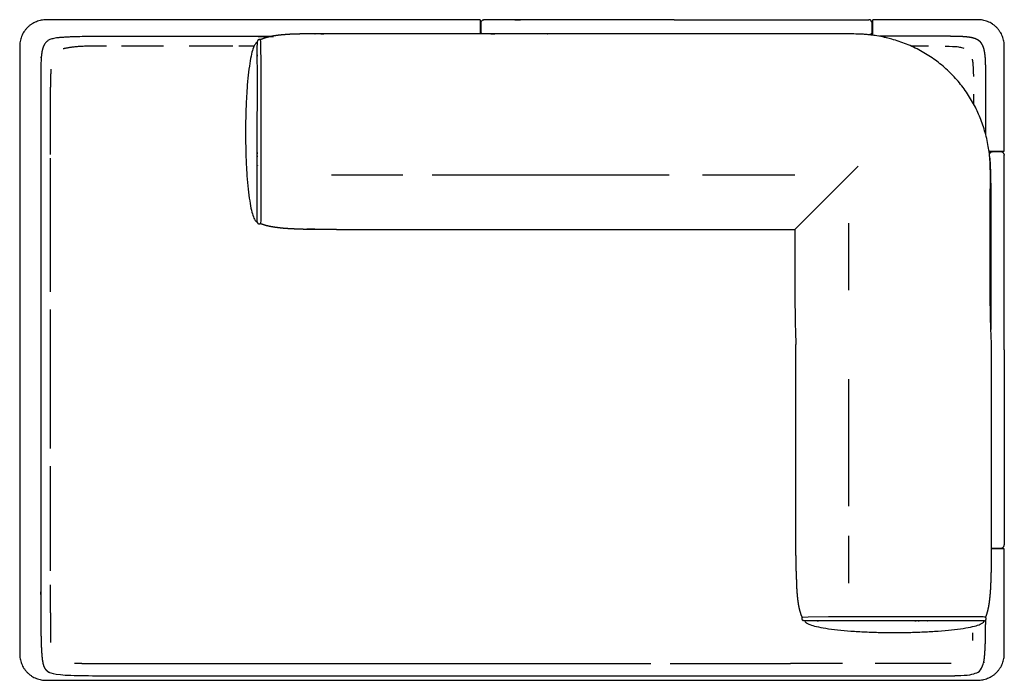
# Model space of a CAD drawing. Header units: millimetres. Extents: x -429 to 783, y -778 to 171.
# Tile 5 of 219: x -239 to -90, y -585 to -485. Entities that reach past the tile are written whole.
import ezdxf

# ---------------------------------------------------------------- set-up
doc = ezdxf.new("R2010")
doc.units = ezdxf.units.MM
doc.layers.get('0').update_dxf_attribs({"true_color": 0x000000})

msp = doc.modelspace()

# ---------------------------------------------------------------- linework, layer by layer
at = {"linetype": 'Continuous', "lineweight": -3}
for p, q in [((-113.4, -525.88), (-113.4, -515.74)), ((-113.4, -548.72), (-113.4, -539.39)), ((-113.4, -558.62), (-113.4, -548.72)), ((-113.4, -570.28), (-113.4, -563.09)), ((-92.7, -575.47), (-92.7, -575.47)), ((-144.52, -582.41), (-143.43, -582.41)), ((-140.46, -582.41), (-137.67, -582.41)), ((-137.67, -582.41), (-134.34, -582.41)), ((-134.34, -582.41), (-131.1, -582.41)), ((-131.1, -582.41), (-127.99, -582.41)), ((-127.99, -582.41), (-125.04, -582.41)), ((-125.04, -582.41), (-122.28, -582.41)), ((-99.72, -582.41), (-100.26, -582.41)), ((-99.21, -582.41), (-99.72, -582.41)), ((-98.75, -582.41), (-99.21, -582.41)), ((-98.32, -582.41), (-98.75, -582.41)), ((-97.93, -582.4), (-98.32, -582.41))]:
    msp.add_line(p, q, dxfattribs=at)
for points in [[(-225.84, -488.96), (-228.16, -488.96)], [(-217.2, -488.96), (-223.55, -488.96)], [(-206.7, -488.96), (-213.33, -488.96)], [(-203.5, -488.96), (-205.8, -488.96)], [(-121.58, -516.71), (-112.01, -507.14)], [(-121.58, -508.47), (-135.59, -508.47)], [(-93.06, -575.35), (-116.52, -575.34), (-119.6, -575.43), (-120.41, -575.45)]]:
    msp.add_lwpolyline(points, dxfattribs=at)
for points, weights in [([(-234.98, -484.97), (-238.98, -484.97), (-238.98, -488.97)], [1, 0.707106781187, 1]), ([(-169.27, -484.95), (-169.27, -484.95), (-169.27, -487.07)], [1, 0.829562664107, 0.936533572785]), ([(-168.79, -484.97), (-168.73, -484.95), (-168.67, -484.95)], [0.918640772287, 0.951184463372, 1]), ([(-110.3, -484.96), (-110.34, -484.95), (-110.39, -484.95)], [0.935929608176, 0.963388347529, 1]), ([(-109.78, -487.3), (-109.78, -484.95), (-109.78, -484.95)], [0.950078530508, 0.819536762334, 1]), ([(-89.88, -488.95), (-89.88, -484.95), (-93.88, -484.95)], [1, 0.707106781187, 1]), ([(-169.16, -486.76), (-169.15, -486.94), (-169.03, -487.07)], [0.978004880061, 0.861051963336, 0.854005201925]), ([(-109.89, -486.77), (-109.91, -487.19), (-110.33, -487.23)], [0.978004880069, 0.740445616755, 0.956351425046]), ([(-92.19, -504.85), (-89.88, -504.85), (-89.88, -504.85)], [0.947488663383, 0.821348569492, 1]), ([(-91.7, -504.96), (-92.02, -504.98), (-92.13, -505.28)], [0.978004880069, 0.783608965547, 0.892863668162]), ([(-89.9, -505.34), (-89.88, -505.4), (-89.88, -505.46)], [0.918640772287, 0.951184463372, 1]), ([(-89.88, -565.05), (-89.88, -565.05), (-91.81, -565.05)], [1, 0.83867362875, 0.925889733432]), ([(-89.89, -564.54), (-89.88, -564.5), (-89.88, -564.45)], [0.935929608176, 0.963388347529, 1]), ([(-92.66, -575.79), (-92.56, -575.58), (-92.7, -575.47)], [1, 0.707658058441, 0.998899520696]), ([(-92.93, -575.96), (-92.75, -575.97), (-92.66, -575.79)], [1, 0.707106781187, 1]), ([(-238.98, -580.97), (-238.98, -584.97), (-234.98, -584.97)], [1, 0.707106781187, 1]), ([(-93.88, -584.95), (-89.88, -584.95), (-89.88, -580.95)], [1, 0.707106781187, 1])]:
    msp.add_rational_spline(points, weights, degree=2, dxfattribs=at)
for points, degree in [([(-169.27, -484.95), (-202.12, -484.96), (-234.98, -484.97)], 2), ([(-169.17, -485.45), (-169.17, -485.88), (-169.17, -486.31), (-169.17, -486.73)], 3), ([(-164.45, -484.95), (-165.02, -484.95), (-166.14, -484.95), (-167.53, -484.95), (-168.45, -484.95), (-168.67, -484.95), (-168.67, -484.95)], 3), ([(-109.89, -486.74), (-109.89, -486.31), (-109.89, -485.88), (-109.89, -485.45)], 3), ([(-93.88, -484.95), (-101.83, -484.95), (-109.78, -484.95)], 2), ([(-169.17, -486.73), (-169.17, -486.74), (-169.17, -486.75), (-169.16, -486.76)], 3), ([(-169.17, -487.07), (-169.17, -486.92), (-169.17, -486.76)], 2), ([(-109.89, -486.77), (-109.89, -486.76), (-109.89, -486.75), (-109.89, -486.74)], 3), ([(-109.89, -487.28), (-109.89, -487.03), (-109.89, -486.77)], 2), ([(-238.98, -488.97), (-238.98, -534.97), (-238.98, -580.97)], 2), ([(-228.16, -488.96), (-230.85, -488.96), (-232.37, -489.37)], 2), ([(-203, -515.56), (-202.99, -509.25), (-203.01, -504.76), (-202.99, -498.25), (-202.98, -492.97), (-203.01, -489.91), (-203, -488.71), (-202.98, -488.2)], 3), ([(-202.52, -487.99), (-202.52, -487.99), (-202.52, -487.98)], 2), ([(-202.49, -488.08), (-202.49, -488.03), (-202.52, -487.99)], 2), ([(-101.37, -488.97), (-102.11, -488.96), (-102.97, -488.96), (-103.97, -488.96)], 3), ([(-89.88, -504.85), (-89.88, -496.9), (-89.88, -488.95)], 2), ([(-234.28, -492.79), (-234.28, -492.99), (-234.29, -493.18)], 2), ([(-234.29, -493.18), (-234.29, -493.4), (-234.29, -493.61)], 2), ([(-234.28, -492.43), (-234.28, -492.61), (-234.28, -492.79)], 2), ([(-202.98, -492.97), (-202.98, -492.95), (-202.98, -492.94)], 2), ([(-234.29, -493.61), (-234.29, -493.85), (-234.29, -494.08)], 2), ([(-234.29, -494.08), (-234.29, -494.33), (-234.29, -494.59)], 2), ([(-234.29, -494.59), (-234.29, -494.86), (-234.29, -495.14)], 2), ([(-94.47, -497.81), (-94.47, -497.23), (-94.47, -496.71), (-94.47, -496.24)], 3), ([(-203.01, -503.92), (-203.01, -503.92), (-203.01, -503.92)], 2), ([(-92.17, -504.96), (-91.93, -504.96), (-91.7, -504.96)], 2), ([(-91.67, -504.96), (-91.68, -504.96), (-91.69, -504.96), (-91.7, -504.96)], 3), ([(-90.38, -504.96), (-90.81, -504.96), (-91.24, -504.96), (-91.67, -504.96)], 3), ([(-89.88, -509.68), (-89.88, -509.11), (-89.88, -507.98), (-89.88, -506.6), (-89.88, -505.68), (-89.88, -505.46), (-89.88, -505.46)], 3), ([(-202.99, -506.96), (-202.99, -506.96), (-202.99, -506.96)], 2), ([(-202.99, -506.96), (-202.99, -506.99), (-202.99, -507.01)], 2), ([(-180.97, -508.47), (-186.38, -508.47), (-191.78, -508.47)], 2), ([(-140.61, -508.47), (-158.57, -508.47), (-176.54, -508.47)], 2), ([(-202.51, -515.79), (-202.46, -515.73), (-202.41, -515.64), (-202.4, -515.43)], 3), ([(-234.29, -519.98), (-234.29, -518.6), (-234.29, -517.22)], 2), ([(-194.19, -516.69), (-194.84, -516.67), (-195.49, -516.65)], 2), ([(-161.17, -516.69), (-141.37, -516.7), (-121.58, -516.71)], 2), ([(-234.29, -522.94), (-234.29, -521.46), (-234.29, -519.98)], 2), ([(-234.29, -526.05), (-234.29, -524.49), (-234.29, -522.94)], 2), ([(-234.29, -526.17), (-234.29, -526.11), (-234.29, -526.05)], 2), ([(-234.29, -529.29), (-234.29, -529.06), (-234.29, -528.83)], 2), ([(-234.29, -532.63), (-234.29, -530.96), (-234.29, -529.29)], 2), ([(-234.29, -536.04), (-234.29, -534.33), (-234.29, -532.63)], 2), ([(-234.29, -539.48), (-234.29, -537.76), (-234.29, -536.04)], 2), ([(-234.29, -542.94), (-234.29, -541.21), (-234.29, -539.48)], 2), ([(-234.29, -546.37), (-234.29, -544.66), (-234.29, -542.94)], 2), ([(-234.29, -549.76), (-234.29, -548.06), (-234.29, -546.37)], 2), ([(-234.29, -549.88), (-234.29, -549.82), (-234.29, -549.76)], 2), ([(-234.29, -553.06), (-234.29, -552.8), (-234.29, -552.54)], 2), ([(-234.29, -556.25), (-234.29, -554.65), (-234.29, -553.06)], 2), ([(-234.29, -559.3), (-234.29, -557.77), (-234.29, -556.25)], 2), ([(-234.29, -562.18), (-234.29, -560.74), (-234.29, -559.3)], 2), ([(-234.29, -564.85), (-234.29, -563.51), (-234.29, -562.18)], 2), ([(-234.29, -567.3), (-234.29, -566.07), (-234.29, -564.85)], 2), ([(-91.81, -564.95), (-91.75, -564.95), (-91.7, -564.95)], 2), ([(-91.7, -564.95), (-91.69, -564.95), (-91.68, -564.95), (-91.67, -564.95)], 3), ([(-91.67, -564.95), (-91.24, -564.95), (-90.81, -564.95), (-90.38, -564.95)], 3), ([(-89.88, -580.95), (-89.88, -573), (-89.88, -565.05)], 2), ([(-234.29, -568.39), (-234.29, -567.84), (-234.29, -567.3)], 2), ([(-121.38, -568.44), (-121.4, -567.85), (-121.41, -567.25)], 2), ([(-234.29, -571.43), (-234.29, -570.97), (-234.29, -570.5)], 2), ([(-234.29, -573.15), (-234.29, -572.29), (-234.29, -571.43)], 2), ([(-234.29, -574.65), (-234.29, -573.9), (-234.29, -573.15)], 2), ([(-234.28, -575.95), (-234.28, -575.3), (-234.29, -574.65)], 2), ([(-120.41, -575.45), (-120.46, -575.45), (-120.5, -575.47)], 2), ([(-120.5, -575.47), (-120.5, -575.47), (-120.5, -575.47)], 2), ([(-92.7, -575.47), (-92.76, -575.42), (-92.85, -575.36), (-93.06, -575.35)], 3), ([(-92.7, -575.47), (-92.63, -575.27), (-92.56, -575.07)], 2), ([(-234.28, -577.06), (-234.28, -576.5), (-234.28, -575.95)], 2), ([(-92.93, -575.96), (-99.23, -575.94), (-103.73, -575.96), (-110.24, -575.95), (-115.52, -575.94), (-118.58, -575.96), (-119.78, -575.96), (-120.29, -575.93)], 3), ([(-115.52, -575.93), (-115.53, -575.93), (-115.55, -575.93)], 2), ([(-104.57, -575.96), (-104.57, -575.96), (-104.57, -575.96)], 2), ([(-101.53, -575.95), (-101.53, -575.95), (-101.53, -575.95)], 2), ([(-101.53, -575.95), (-101.5, -575.95), (-101.47, -575.95)], 2), ([(-234.27, -578), (-234.27, -577.53), (-234.28, -577.06)], 2), ([(-234.25, -578.79), (-234.26, -578.39), (-234.27, -578)], 2), ([(-234.24, -579.25), (-234.25, -579.02), (-234.25, -578.79)], 2), ([(-230.68, -582.38), (-230.51, -582.38), (-230.34, -582.39)], 2), ([(-230.34, -582.39), (-229.95, -582.39), (-229.56, -582.4)], 2), ([(-229.56, -582.4), (-229.09, -582.41), (-228.62, -582.41)], 2), ([(-228.62, -582.41), (-228.06, -582.41), (-227.51, -582.42)], 2), ([(-227.51, -582.42), (-226.86, -582.42), (-226.22, -582.42)], 2), ([(-226.22, -582.42), (-225.47, -582.42), (-224.72, -582.43)], 2), ([(-224.72, -582.43), (-223.87, -582.43), (-223.01, -582.43)], 2), ([(-223.01, -582.43), (-222.04, -582.43), (-221.07, -582.43)], 2), ([(-221.07, -582.43), (-219.98, -582.43), (-218.88, -582.43)], 2), ([(-218.88, -582.43), (-217.93, -582.43), (-216.97, -582.43)], 2), ([(-217.61, -582.43), (-216.95, -582.43), (-216.28, -582.43)], 2), ([(-216.28, -582.43), (-214.84, -582.43), (-213.41, -582.43)], 2), ([(-213.41, -582.43), (-211.88, -582.43), (-210.36, -582.43)], 2), ([(-210.36, -582.43), (-208.77, -582.43), (-207.18, -582.43)], 2), ([(-207.18, -582.43), (-191.94, -582.42), (-176.7, -582.41)], 2), ([(-176.7, -582.41), (-175.01, -582.41), (-173.32, -582.41)], 2), ([(-173.32, -582.41), (-171.61, -582.41), (-169.89, -582.41)], 2), ([(-169.89, -582.41), (-157.21, -582.41), (-144.52, -582.41)], 2), ([(-234.98, -584.97), (-164.43, -584.96), (-93.88, -584.95)], 2)]:
    msp.add_open_spline(points, degree=degree, dxfattribs=at)
for points, degree, knots in [([(-168.79, -484.97), (-168.88, -484.99), (-168.96, -485.03), (-169.02, -485.1), (-169.11, -485.19), (-169.17, -485.32), (-169.17, -485.45)], 3, [1.238993, 1.238993, 1.238993, 1.238993, 3.966027, 3.966027, 3.966027, 7.994763, 7.994763, 7.994763, 7.994763]), ([(-139.88, -484.95), (-151.53, -484.95), (-163.18, -484.95), (-163.81, -484.95), (-164.45, -484.95)], 2, [-25.913351, -25.913351, -25.913351, -2.742553, -2.742553, 197.251097, 197.251097, 197.251097]), ([(-139.88, -484.95), (-137.24, -484.95), (-134.6, -484.95), (-124.6, -484.95), (-114.6, -484.95)], 2, [-25.913351, -25.913351, -25.913351, -2.742553, -2.742553, 197.251097, 197.251097, 197.251097]), ([(-114.6, -484.95), (-114.03, -484.95), (-112.91, -484.95), (-111.53, -484.95), (-110.61, -484.95), (-110.39, -484.95), (-110.39, -484.95)], 3, [0, 0, 0, 0, 17.031643, 34.063285, 51.094928, 68.108857, 68.108857, 68.108857, 68.108857]), ([(-109.89, -485.45), (-109.89, -485.32), (-109.94, -485.19), (-110.03, -485.1), (-110.04, -485.09), (-110.05, -485.08), (-110.06, -485.08), (-110.07, -485.07), (-110.08, -485.06), (-110.09, -485.05), (-110.09, -485.05), (-110.1, -485.04), (-110.11, -485.04), (-110.12, -485.03), (-110.13, -485.02), (-110.14, -485.02), (-110.15, -485.01), (-110.16, -485.01), (-110.17, -485), (-110.18, -485), (-110.19, -484.99), (-110.2, -484.99), (-110.21, -484.98), (-110.22, -484.98), (-110.23, -484.98), (-110.24, -484.97), (-110.25, -484.97), (-110.26, -484.97), (-110.27, -484.97), (-110.29, -484.96), (-110.3, -484.96)], 3, [0, 0, 0, 0, 4.028737, 4.028737, 4.028737, 5.028737, 5.028737, 5.028737, 6.028737, 6.028737, 6.028737, 7.028737, 7.028737, 7.028737, 8.028737, 8.028737, 8.028737, 9.028737, 9.028737, 9.028737, 10.028737, 10.028737, 10.028737, 11.028737, 11.028737, 11.028737, 12.028737, 12.028737, 12.028737, 13.028737, 13.028737, 13.028737, 13.028737]), ([(-200.8, -487.47), (-200.97, -487.47), (-201.14, -487.47), (-201.92, -487.47), (-202.71, -487.47), (-215.72, -487.49), (-228.74, -487.5), (-229.33, -487.51), (-229.92, -487.52), (-230.43, -487.54), (-230.94, -487.55), (-231.37, -487.57), (-231.81, -487.58), (-232.17, -487.61), (-232.53, -487.63), (-232.83, -487.66), (-233.13, -487.68), (-233.38, -487.72), (-233.62, -487.75), (-233.82, -487.79), (-234.02, -487.83), (-234.18, -487.88), (-234.33, -487.93), (-234.46, -487.99), (-234.59, -488.05), (-234.69, -488.11), (-234.79, -488.18), (-234.87, -488.25), (-234.96, -488.32), (-235.03, -488.41), (-235.11, -488.49), (-235.17, -488.59), (-235.23, -488.68), (-235.29, -488.79), (-235.35, -488.9), (-235.39, -489.01), (-235.44, -489.13), (-235.48, -489.26), (-235.52, -489.39), (-235.56, -489.54), (-235.59, -489.68), (-235.62, -489.84), (-235.64, -490), (-235.67, -490.17), (-235.69, -490.34), (-235.71, -490.53), (-235.72, -490.71), (-235.74, -490.91), (-235.75, -491.12), (-235.76, -491.34), (-235.77, -491.55), (-235.77, -491.79), (-235.78, -492.02), (-235.78, -492.28), (-235.79, -492.53), (-235.79, -492.8), (-235.79, -493.07), (-235.79, -493.36), (-235.79, -493.65), (-235.79, -493.96), (-235.79, -494.27), (-235.79, -531.22), (-235.79, -568.17), (-235.79, -569.3), (-235.79, -570.43), (-235.79, -571.44), (-235.79, -572.44), (-235.79, -573.34), (-235.79, -574.23), (-235.78, -575.02), (-235.78, -575.81), (-235.77, -576.49), (-235.77, -577.18), (-235.76, -577.78), (-235.75, -578.37), (-235.74, -578.88), (-235.72, -579.39), (-235.71, -579.83), (-235.69, -580.26), (-235.67, -580.63), (-235.64, -580.99), (-235.62, -581.29), (-235.59, -581.59), (-235.56, -581.84), (-235.52, -582.09), (-235.48, -582.29), (-235.44, -582.49), (-235.39, -582.65), (-235.35, -582.81), (-235.29, -582.94), (-235.23, -583.07), (-235.17, -583.17), (-235.11, -583.27), (-235.03, -583.36), (-234.96, -583.44), (-234.87, -583.52), (-234.79, -583.59), (-234.69, -583.66), (-234.59, -583.72), (-234.46, -583.78), (-234.33, -583.84), (-234.18, -583.88), (-234.02, -583.93), (-233.82, -583.97), (-233.62, -584.02), (-233.38, -584.05), (-233.13, -584.08), (-232.83, -584.11), (-232.53, -584.14), (-232.17, -584.16), (-231.81, -584.18), (-231.37, -584.2), (-230.94, -584.22), (-230.43, -584.23), (-229.92, -584.25), (-229.33, -584.26), (-228.74, -584.26), (-228.05, -584.27), (-227.37, -584.28), (-226.58, -584.28), (-225.8, -584.28), (-224.91, -584.29), (-224.01, -584.29), (-223.01, -584.29), (-222, -584.29), (-220.87, -584.29), (-219.75, -584.29), (-159.57, -584.28), (-99.4, -584.27), (-99.09, -584.27), (-98.78, -584.27), (-98.5, -584.27), (-98.21, -584.27), (-97.94, -584.27), (-97.67, -584.27), (-97.42, -584.27), (-97.17, -584.26), (-96.94, -584.26), (-96.71, -584.25), (-96.49, -584.24), (-96.27, -584.23), (-96.07, -584.22), (-95.87, -584.2), (-95.69, -584.19), (-95.5, -584.17), (-95.33, -584.15), (-95.17, -584.12), (-95.01, -584.1), (-94.85, -584.07), (-94.71, -584.03), (-94.57, -584), (-94.44, -583.96), (-94.31, -583.92), (-94.2, -583.87), (-94.08, -583.82), (-93.98, -583.76), (-93.87, -583.71), (-93.78, -583.64), (-93.68, -583.58), (-93.6, -583.5), (-93.52, -583.43), (-93.44, -583.34), (-93.37, -583.26), (-93.31, -583.15), (-93.24, -583.05), (-93.19, -582.92), (-93.13, -582.79), (-93.08, -582.63), (-93.04, -582.47), (-93, -582.27), (-92.95, -582.07), (-92.92, -581.83), (-92.89, -581.58), (-92.86, -581.28), (-92.83, -580.97), (-92.81, -580.61), (-92.79, -580.25), (-92.77, -579.81), (-92.75, -579.38), (-92.74, -578.87), (-92.73, -578.36), (-92.72, -577.76), (-92.71, -577.17), (-92.7, -576.5), (-92.7, -575.84)], 2, [-29.186622, -29.186622, -29.186622, -29, -29, -28, -28, -27, -27, -26, -26, -25, -25, -24, -24, -23, -23, -22, -22, -21, -21, -20, -20, -19, -19, -18, -18, -17, -17, -16, -16, -15, -15, -14, -14, -13, -13, -12, -12, -11, -11, -10, -10, -9, -9, -8, -8, -7, -7, -6, -6, -5, -5, -4, -4, -3, -3, -2, -2, -1, -1, 0, 0, 32, 32, 33, 33, 34, 34, 35, 35, 36, 36, 37, 37, 38, 38, 39, 39, 40, 40, 41, 41, 42, 42, 43, 43, 44, 44, 45, 45, 46, 46, 47, 47, 48, 48, 49, 49, 50, 50, 51, 51, 52, 52, 53, 53, 54, 54, 55, 55, 56, 56, 57, 57, 58, 58, 59, 59, 60, 60, 61, 61, 62, 62, 63, 63, 64, 64, 96, 96, 97, 97, 98, 98, 99, 99, 100, 100, 101, 101, 102, 102, 103, 103, 104, 104, 105, 105, 106, 106, 107, 107, 108, 108, 109, 109, 110, 110, 111, 111, 112, 112, 113, 113, 114, 114, 115, 115, 116, 116, 117, 117, 118, 118, 119, 119, 120, 120, 121, 121, 122, 122, 123, 123, 123.963597, 123.963597, 123.963597]), ([(-195.49, -487.11), (-195.96, -487.11), (-196.44, -487.11), (-196.9, -487.12), (-197.35, -487.14), (-197.78, -487.15), (-198.21, -487.17), (-198.6, -487.2), (-199, -487.23), (-199.36, -487.26), (-199.73, -487.3), (-200.07, -487.35), (-200.4, -487.39), (-200.71, -487.45), (-201.02, -487.51), (-201.3, -487.58), (-201.58, -487.65), (-201.84, -487.73), (-202.09, -487.81), (-202.3, -487.9), (-202.52, -487.99)], 2, [0, 0, 0, 1, 1, 2, 2, 3, 3, 4, 4, 5, 5, 6, 6, 7, 7, 8, 8, 9, 9, 9.915918, 9.915918, 9.915918]), ([(-139.47, -487.07), (-140.1, -487.07), (-140.73, -487.07), (-141.72, -487.07), (-142.7, -487.07), (-143.68, -487.07), (-144.66, -487.07), (-145.63, -487.07), (-146.61, -487.07), (-147.57, -487.07), (-148.53, -487.07), (-149.48, -487.07), (-150.43, -487.07), (-151.37, -487.07), (-152.31, -487.07), (-153.23, -487.07), (-154.15, -487.07), (-155.05, -487.07), (-155.94, -487.07), (-156.82, -487.07), (-157.7, -487.07), (-158.55, -487.07), (-159.41, -487.07), (-160.23, -487.07), (-161.06, -487.07), (-161.86, -487.07), (-162.65, -487.07), (-163.42, -487.07), (-164.18, -487.07), (-164.91, -487.07), (-165.65, -487.07), (-166.34, -487.07), (-167.03, -487.07), (-167.69, -487.07), (-168.35, -487.07), (-180.28, -487.07), (-192.22, -487.08), (-192.8, -487.08), (-193.38, -487.08), (-193.92, -487.09), (-194.47, -487.09), (-194.98, -487.1), (-195.49, -487.11)], 2, [287, 287, 287, 288, 288, 289, 289, 290, 290, 291, 291, 292, 292, 293, 293, 294, 294, 295, 295, 296, 296, 297, 297, 298, 298, 299, 299, 300, 300, 301, 301, 302, 302, 303, 303, 304, 304, 305, 305, 306, 306, 307, 307, 308, 308, 308]), ([(-91.8, -534.12), (-91.84, -533.36), (-91.88, -532.6), (-91.91, -531.83), (-91.94, -531.08), (-91.96, -530.32), (-91.98, -529.56), (-91.99, -528.81), (-92, -528.05), (-92.01, -527.3), (-92.01, -526.54), (-92.01, -525.78), (-92.01, -525.03), (-92.01, -524.61), (-92.01, -524.2), (-92.01, -523.78), (-92.01, -523.03), (-92.01, -522.28), (-92.01, -521.53), (-92.01, -520.78), (-92.01, -520.03), (-92.01, -519.28), (-92.01, -518.9), (-92.01, -518.52), (-92.01, -518.14), (-92.01, -517.77), (-92.01, -517.4), (-92.01, -517.04), (-92, -515.97), (-92, -514.91), (-92, -513.85), (-92, -513.66), (-92, -513.48), (-92, -513.3), (-92, -513.04), (-92, -512.78), (-92, -512.52), (-92, -512.3), (-92, -512.08), (-92, -511.86), (-92, -511.49), (-92, -511.11), (-92, -510.74), (-92, -510.55), (-91.99, -510.36), (-91.99, -510.18), (-91.99, -509.9), (-91.99, -509.62), (-91.99, -509.34), (-91.99, -508.96), (-91.99, -508.58), (-91.99, -508.2), (-91.99, -508.01), (-91.99, -507.82), (-92, -507.63), (-92, -507.44), (-92, -507.24), (-92.01, -507.05), (-92.03, -506.66), (-92.05, -506.27), (-92.08, -505.89), (-92.09, -505.69), (-92.11, -505.5), (-92.13, -505.3), (-92.15, -505.11), (-92.18, -504.91), (-92.21, -504.71), (-92.26, -504.32), (-92.33, -503.94), (-92.41, -503.55), (-92.49, -503.14), (-92.59, -502.73), (-92.7, -502.32), (-92.9, -501.56), (-93.14, -500.81), (-93.43, -500.08), (-93.71, -499.35), (-94.03, -498.63), (-94.4, -497.94), (-94.58, -497.59), (-94.78, -497.24), (-94.98, -496.91), (-95.18, -496.57), (-95.39, -496.24), (-95.62, -495.92), (-96.06, -495.27), (-96.54, -494.65), (-97.06, -494.05), (-97.32, -493.76), (-97.59, -493.47), (-97.87, -493.18), (-98.14, -492.9), (-98.43, -492.63), (-98.72, -492.37), (-99.3, -491.85), (-99.92, -491.35), (-100.56, -490.9), (-101.21, -490.45), (-101.88, -490.03), (-102.57, -489.66), (-103.26, -489.28), (-103.97, -488.94), (-104.7, -488.65), (-105.43, -488.36), (-106.17, -488.1), (-106.93, -487.89), (-107.19, -487.82), (-107.45, -487.75), (-107.72, -487.69), (-107.91, -487.64), (-108.1, -487.6), (-108.29, -487.55), (-108.68, -487.47), (-109.07, -487.4), (-109.46, -487.34), (-109.65, -487.31), (-109.85, -487.29), (-110.04, -487.27), (-110.14, -487.25), (-110.24, -487.24), (-110.34, -487.23), (-110.44, -487.22), (-110.53, -487.21), (-110.63, -487.21), (-110.83, -487.19), (-111.02, -487.17), (-111.22, -487.16), (-111.41, -487.15), (-111.61, -487.14), (-111.8, -487.13), (-112.19, -487.12), (-112.57, -487.11), (-112.96, -487.1), (-113.15, -487.1), (-113.34, -487.1), (-113.53, -487.1), (-113.72, -487.1), (-113.91, -487.1), (-114.1, -487.1), (-114.21, -487.1), (-114.33, -487.1), (-114.45, -487.1), (-114.56, -487.1), (-114.68, -487.1), (-114.8, -487.1), (-114.91, -487.1), (-115.03, -487.1), (-115.15, -487.1), (-115.26, -487.1), (-115.38, -487.1), (-115.49, -487.1), (-115.87, -487.1), (-116.24, -487.1), (-116.62, -487.1), (-116.88, -487.1), (-117.14, -487.1), (-117.41, -487.1), (-117.67, -487.1), (-117.94, -487.1), (-118.2, -487.1), (-119.1, -487.09), (-120, -487.09), (-120.9, -487.09), (-121.66, -487.09), (-122.42, -487.09), (-123.19, -487.09), (-123.94, -487.09), (-124.69, -487.09), (-125.44, -487.09), (-126.93, -487.09), (-128.43, -487.08), (-129.93, -487.08), (-132.93, -487.08), (-135.93, -487.08), (-139.47, -487.07)], 3, [0, 0, 0, 0, 22.919271, 22.919271, 22.919271, 45.668045, 45.668045, 45.668045, 68.288205, 68.288205, 68.288205, 91.012996, 91.012996, 91.012996, 103.468734, 103.468734, 103.468734, 125.947557, 125.947557, 125.947557, 148.426689, 148.426689, 148.426689, 159.868449, 159.868449, 159.868449, 170.903137, 170.903137, 170.903137, 202.791207, 202.791207, 202.791207, 208.312131, 208.312131, 208.312131, 216.078854, 216.078854, 216.078854, 222.662321, 222.662321, 222.662321, 233.919208, 233.919208, 233.919208, 239.516849, 239.516849, 239.516849, 247.856252, 247.856252, 247.856252, 259.254235, 259.254235, 259.254235, 264.968339, 264.968339, 264.968339, 270.770332, 270.770332, 270.770332, 282.435041, 282.435041, 282.435041, 288.293827, 288.293827, 288.293827, 294.231014, 294.231014, 294.231014, 306.035917, 306.035917, 306.035917, 318.713056, 318.713056, 318.713056, 342.251409, 342.251409, 342.251409, 365.815289, 365.815289, 365.815289, 377.663495, 377.663495, 377.663495, 389.410513, 389.410513, 389.410513, 413.034098, 413.034098, 413.034098, 424.90236, 424.90236, 424.90236, 436.665307, 436.665307, 436.665307, 460.298921, 460.298921, 460.298921, 483.923445, 483.923445, 483.923445, 507.519917, 507.519917, 507.519917, 531.098939, 531.098939, 531.098939, 539.203927, 539.203927, 539.203927, 545.132549, 545.132549, 545.132549, 556.961896, 556.961896, 556.961896, 562.861727, 562.861727, 562.861727, 565.837526, 565.837526, 565.837526, 568.80168, 568.80168, 568.80168, 574.674768, 574.674768, 574.674768, 580.507372, 580.507372, 580.507372, 592.059297, 592.059297, 592.059297, 597.782285, 597.782285, 597.782285, 603.478935, 603.478935, 603.478935, 606.982629, 606.982629, 606.982629, 610.475519, 610.475519, 610.475519, 613.957032, 613.957032, 613.957032, 617.429191, 617.429191, 617.429191, 628.679411, 628.679411, 628.679411, 636.587656, 636.587656, 636.587656, 644.508939, 644.508939, 644.508939, 671.495746, 671.495746, 671.495746, 694.383281, 694.383281, 694.383281, 716.8584, 716.8584, 716.8584, 761.822599, 761.822599, 761.822599, 851.772402, 851.772402, 851.772402, 851.772402]), ([(-92.68, -502.37), (-92.68, -501.98), (-92.68, -501.59), (-92.68, -500.96), (-92.68, -500.34), (-92.68, -499.77), (-92.68, -499.2), (-92.68, -498.69), (-92.68, -498.17), (-92.68, -497.71), (-92.68, -497.24), (-92.68, -496.82), (-92.68, -496.4), (-92.68, -496.01), (-92.68, -495.62), (-92.68, -495.27), (-92.68, -494.91), (-92.68, -494.58), (-92.68, -494.25), (-92.68, -493.94), (-92.68, -493.63), (-92.68, -493.35), (-92.69, -493.06), (-92.69, -492.78), (-92.69, -492.51), (-92.69, -492.26), (-92.7, -492.01), (-92.7, -491.77), (-92.71, -491.54), (-92.72, -491.32), (-92.73, -491.1), (-92.74, -490.9), (-92.75, -490.7), (-92.77, -490.51), (-92.79, -490.32), (-92.81, -490.15), (-92.83, -489.98), (-92.86, -489.82), (-92.89, -489.67), (-92.92, -489.52), (-92.95, -489.38), (-93, -489.25), (-93.04, -489.12), (-93.08, -489), (-93.13, -488.88), (-93.19, -488.77), (-93.24, -488.67), (-93.31, -488.57), (-93.37, -488.48), (-93.44, -488.39), (-93.52, -488.31), (-93.6, -488.23), (-93.68, -488.16), (-93.78, -488.09), (-93.87, -488.03), (-93.98, -487.97), (-94.08, -487.92), (-94.2, -487.87), (-94.31, -487.82), (-94.44, -487.78), (-94.57, -487.74), (-94.71, -487.7), (-94.85, -487.67), (-95.01, -487.64), (-95.17, -487.61), (-95.33, -487.59), (-95.5, -487.57), (-95.69, -487.55), (-95.87, -487.53), (-96.07, -487.52), (-96.27, -487.51), (-96.49, -487.5), (-96.71, -487.49), (-96.94, -487.48), (-97.17, -487.47), (-97.42, -487.47), (-97.67, -487.47), (-97.94, -487.47), (-98.21, -487.46), (-98.5, -487.46), (-98.78, -487.46), (-99.09, -487.46), (-99.4, -487.46), (-99.73, -487.46), (-100.05, -487.46), (-100.41, -487.46), (-100.76, -487.46), (-101.14, -487.46), (-101.53, -487.46), (-101.95, -487.46), (-102.37, -487.46), (-102.83, -487.46), (-103.3, -487.46), (-103.81, -487.46), (-104.32, -487.46), (-104.89, -487.46), (-105.45, -487.46), (-106.07, -487.46), (-106.7, -487.46), (-107.39, -487.46), (-108.08, -487.46), (-108.42, -487.46), (-108.76, -487.46)], 2, [-104.565098, -104.565098, -104.565098, -104, -104, -103, -103, -102, -102, -101, -101, -100, -100, -99, -99, -98, -98, -97, -97, -96, -96, -95, -95, -94, -94, -93, -93, -92, -92, -91, -91, -90, -90, -89, -89, -88, -88, -87, -87, -86, -86, -85, -85, -84, -84, -83, -83, -82, -82, -81, -81, -80, -80, -79, -79, -78, -78, -77, -77, -76, -76, -75, -75, -74, -74, -73, -73, -72, -72, -71, -71, -70, -70, -69, -69, -68, -68, -67, -67, -66, -66, -65, -65, -64, -64, -63, -63, -62, -62, -61, -61, -60, -60, -59, -59, -58, -58, -57, -57, -56, -56, -55, -55, -54.549527, -54.549527, -54.549527]), ([(-202.4, -515.43), (-202.39, -503.7), (-202.39, -491.97), (-202.43, -490.43), (-202.48, -488.89), (-202.48, -488.48), (-202.49, -488.08)], 2, [0, 0, 0, 234.597375, 234.597375, 265.487509, 265.487509, 273.539942, 273.539942, 273.539942]), ([(-95.94, -489.33), (-96.05, -489.28), (-96.48, -489.13), (-97.06, -489.04), (-98.84, -489)], 3, [134.850603, 134.850603, 134.850603, 134.850603, 146.580143, 175.32212, 175.32212, 175.32212, 175.32212]), ([(-203, -490.29), (-203, -490.28), (-203, -490.28), (-203, -490.27), (-203, -490.27), (-203, -490.26), (-203, -490.26), (-203, -490.25), (-203, -490.24), (-203, -490.23), (-203, -490.22)], 2, [0, 0, 0, 1.166667, 1.166667, 2.333333, 2.333333, 3.5, 3.5, 5.833333, 5.833333, 7, 7, 7]), ([(-203, -490.29), (-203, -490.29), (-203, -490.3), (-203, -490.3), (-203, -490.31), (-203, -490.31), (-203, -490.32), (-203, -490.32), (-203, -490.33), (-203, -490.33), (-203, -490.34), (-203, -490.34), (-203, -490.35), (-203, -490.35), (-203, -490.36), (-203, -490.36), (-203, -490.37), (-203, -490.37), (-203, -490.38), (-203, -490.38), (-203, -490.39), (-203, -490.39), (-203, -490.4), (-203, -490.4), (-203, -490.41), (-203, -490.41), (-203, -490.42)], 2, [-12, -12, -12, -11, -11, -10, -10, -9, -9, -8, -8, -7, -7, -6, -6, -5, -5, -4, -4, -3, -3, -2, -2, -1, -1, 0, 0, 0.982787, 0.982787, 0.982787]), ([(-203, -490.42), (-203, -490.43), (-203, -490.45), (-203, -490.44), (-203, -490.44), (-203, -490.43), (-203, -490.43), (-203, -490.42), (-203, -490.41), (-203, -490.41), (-203, -490.4), (-203, -490.4), (-203, -490.39), (-203, -490.39), (-203, -490.38), (-203, -490.38), (-203, -490.37), (-203, -490.37), (-203, -490.36), (-203, -490.36), (-203, -490.35), (-203, -490.35), (-203, -490.34), (-203, -490.34), (-203, -490.33), (-203, -490.33), (-203, -490.32), (-203, -490.32), (-203, -490.31), (-203, -490.31), (-203, -490.3)], 2, [1.020384, 1.020384, 1.020384, 2, 2, 3, 3, 4, 4, 5, 5, 6, 6, 7, 7, 8, 8, 9, 9, 10, 10, 11, 11, 12, 12, 13, 13, 14, 14, 15, 15, 15.590801, 15.590801, 15.590801]), ([(-94.5, -493.53), (-94.53, -492.39), (-94.59, -491.62), (-94.67, -491.08), (-94.71, -490.93)], 3, [24.085861, 24.085861, 24.085861, 24.085861, 48.860048, 61.201077, 61.201077, 61.201077, 61.201077]), ([(-234.29, -505.34), (-234.29, -505.07), (-234.29, -504.8), (-234.29, -504.06), (-234.29, -503.33), (-234.29, -502.66), (-234.29, -502), (-234.29, -501.4), (-234.29, -500.8), (-234.29, -500.26), (-234.29, -499.72), (-234.29, -499.23), (-234.29, -498.75), (-234.29, -498.31), (-234.29, -497.87), (-234.29, -497.48), (-234.29, -497.09), (-234.29, -496.73), (-234.29, -496.38), (-234.29, -496.05), (-234.29, -495.73), (-234.29, -495.43), (-234.29, -495.14)], 2, [5.668112, 5.668112, 5.668112, 6, 6, 7, 7, 8, 8, 9, 9, 10, 10, 11, 11, 12, 12, 13, 13, 14, 14, 15, 15, 16, 16, 16]), ([(-203, -505.06), (-203, -505.09), (-203, -505.12), (-203, -505.14), (-203, -505.17), (-203, -505.2), (-203, -505.23), (-203, -505.25), (-203, -505.28)], 2, [6.888593, 6.888593, 6.888593, 7.916523, 7.916523, 8.944454, 8.944454, 9.972384, 9.972384, 10.988738, 10.988738, 10.988738]), ([(-89.9, -505.34), (-89.92, -505.25), (-89.97, -505.17), (-90.03, -505.1), (-90.12, -505.01), (-90.25, -504.96), (-90.38, -504.96)], 3, [1.238993, 1.238993, 1.238993, 1.238993, 3.966027, 3.966027, 3.966027, 7.994763, 7.994763, 7.994763, 7.994763]), ([(-234.29, -517.22), (-234.29, -515.94), (-234.29, -514.66), (-234.29, -513.49), (-234.29, -512.32), (-234.29, -511.25), (-234.29, -510.17), (-234.29, -509.19), (-234.29, -508.21), (-234.29, -507.32), (-234.29, -506.42), (-234.29, -506.17), (-234.29, -505.93)], 2, [0, 0, 0, 1, 1, 2, 2, 3, 3, 4, 4, 5, 5, 5.303368, 5.303368, 5.303368]), ([(-203, -505.56), (-203, -505.58), (-203, -505.61), (-203, -505.63), (-203, -505.66), (-203, -505.69), (-203, -505.71)], 2, [7.109202, 7.109202, 7.109202, 8, 8, 9, 9, 9.994055, 9.994055, 9.994055]), ([(-91.91, -509.68), (-91.91, -508.87), (-91.94, -507.37), (-92.02, -506.09), (-92.08, -505.7), (-92.1, -505.61)], 3, [0.000553, 0.000553, 0.000553, 0.000553, 23.879866, 46.032604, 56.511466, 56.511466, 56.511466, 56.511466]), ([(-91.91, -509.68), (-91.91, -519.67), (-91.91, -529.67), (-91.91, -530.77), (-91.91, -531.87)], 2, [0, 0, 0, 199.99365, 199.99365, 209.618349, 209.618349, 209.618349]), ([(-89.88, -534.95), (-89.88, -532.31), (-89.88, -529.67), (-89.88, -519.67), (-89.88, -509.68)], 2, [-25.913351, -25.913351, -25.913351, -2.742553, -2.742553, 197.251097, 197.251097, 197.251097]), ([(-121.58, -516.71), (-121.58, -516.9), (-121.58, -517.09), (-121.58, -517.28), (-121.58, -518.01), (-121.58, -518.75), (-121.58, -519.49), (-121.58, -520.23), (-121.58, -520.97), (-121.58, -521.7), (-121.58, -522.13), (-121.59, -522.55), (-121.59, -522.97), (-121.59, -523.8), (-121.59, -524.63), (-121.59, -525.45), (-121.59, -526.34), (-121.59, -527.24), (-121.58, -528.12), (-121.57, -529.09), (-121.56, -530.06), (-121.54, -531.01), (-121.51, -532.05), (-121.48, -533.08), (-121.43, -534.12)], 3, [111.371232, 111.371232, 111.371232, 111.371232, 116.986081, 116.986081, 116.986081, 139.127693, 139.127693, 139.127693, 161.277254, 161.277254, 161.277254, 173.930636, 173.930636, 173.930636, 198.694786, 198.694786, 198.694786, 225.440876, 225.440876, 225.440876, 254.370352, 254.370352, 254.370352, 285.47609, 285.47609, 285.47609, 285.47609]), ([(-121.41, -567.25), (-121.42, -566.76), (-121.42, -566.28), (-121.43, -565.69), (-121.43, -565.09), (-121.43, -564.46), (-121.43, -563.84), (-121.43, -563.17), (-121.43, -562.5), (-121.43, -561.8), (-121.43, -561.1), (-121.43, -560.36), (-121.43, -559.62), (-121.43, -558.85), (-121.43, -558.07), (-121.43, -557.27), (-121.43, -556.47), (-121.43, -555.64), (-121.43, -554.81), (-121.43, -553.95), (-121.43, -553.09), (-121.43, -552.21), (-121.43, -551.33), (-121.43, -550.43), (-121.43, -549.53), (-121.43, -548.6), (-121.43, -547.68), (-121.43, -546.74), (-121.43, -545.81), (-121.43, -544.85), (-121.43, -543.9), (-121.43, -542.94), (-121.43, -541.97), (-121.43, -541), (-121.43, -540.03), (-121.43, -539.05), (-121.43, -538.07), (-121.43, -537.08), (-121.43, -536.1), (-121.43, -535.11), (-121.43, -534.12)], 2, [48.129919, 48.129919, 48.129919, 49, 49, 50, 50, 51, 51, 52, 52, 53, 53, 54, 54, 55, 55, 56, 56, 57, 57, 58, 58, 59, 59, 60, 60, 61, 61, 62, 62, 63, 63, 64, 64, 65, 65, 66, 66, 67, 67, 67.999963, 67.999963, 67.999963]), ([(-92.56, -575.07), (-92.48, -574.82), (-92.4, -574.56), (-92.34, -574.28), (-92.27, -574), (-92.22, -573.69), (-92.16, -573.38), (-92.12, -573.05), (-92.07, -572.71), (-92.04, -572.35), (-92, -571.98), (-91.97, -571.58), (-91.94, -571.19), (-91.92, -570.76), (-91.9, -570.34), (-91.88, -569.88), (-91.86, -569.42), (-91.85, -568.93), (-91.84, -568.44), (-91.83, -567.92), (-91.82, -567.39), (-91.82, -566.84), (-91.81, -566.28), (-91.81, -565.69), (-91.81, -565.09), (-91.8, -564.46), (-91.8, -563.84), (-91.8, -563.17), (-91.8, -562.5), (-91.8, -561.8), (-91.8, -561.1), (-91.8, -560.36), (-91.8, -559.62), (-91.8, -558.85), (-91.8, -558.07), (-91.8, -557.27), (-91.8, -556.47), (-91.8, -555.64), (-91.8, -554.81), (-91.8, -553.95), (-91.8, -553.09), (-91.8, -552.21), (-91.8, -551.33), (-91.8, -550.43), (-91.8, -549.53), (-91.8, -548.6), (-91.8, -547.68), (-91.8, -546.74), (-91.8, -545.81), (-91.8, -544.85), (-91.8, -543.9), (-91.8, -542.94), (-91.8, -541.97), (-91.8, -541), (-91.8, -540.03), (-91.8, -539.05), (-91.8, -538.07), (-91.8, -537.08), (-91.8, -536.1), (-91.8, -535.11), (-91.8, -534.12)], 2, [10.315253, 10.315253, 10.315253, 11.315253, 11.315253, 12.315253, 12.315253, 13.315253, 13.315253, 14.315253, 14.315253, 15.315253, 15.315253, 16.315253, 16.315253, 17.315253, 17.315253, 18.315253, 18.315253, 19.315253, 19.315253, 20.315253, 20.315253, 21.315253, 21.315253, 22.315253, 22.315253, 23.315253, 23.315253, 24.315253, 24.315253, 25.315253, 25.315253, 26.315253, 26.315253, 27.315253, 27.315253, 28.315253, 28.315253, 29.315253, 29.315253, 30.315253, 30.315253, 31.315253, 31.315253, 32.315253, 32.315253, 33.315253, 33.315253, 34.315253, 34.315253, 35.315253, 35.315253, 36.315253, 36.315253, 37.315253, 37.315253, 38.315253, 38.315253, 39.315253, 39.315253, 40.315253, 40.315253, 40.315253]), ([(-89.88, -534.95), (-89.88, -537.59), (-89.88, -540.23), (-89.88, -550.23), (-89.88, -560.23)], 2, [-25.913351, -25.913351, -25.913351, -2.742553, -2.742553, 197.251097, 197.251097, 197.251097]), ([(-89.88, -560.23), (-89.88, -560.8), (-89.88, -561.93), (-89.88, -563.31), (-89.88, -564.23), (-89.88, -564.45), (-89.88, -564.45)], 3, [0, 0, 0, 0, 17.031643, 34.063285, 51.094928, 68.108857, 68.108857, 68.108857, 68.108857]), ([(-90.38, -564.95), (-90.25, -564.95), (-90.12, -564.9), (-90.03, -564.8), (-90.02, -564.79), (-90.01, -564.79), (-90.01, -564.78), (-90, -564.77), (-89.99, -564.76), (-89.98, -564.75), (-89.98, -564.74), (-89.97, -564.73), (-89.96, -564.72), (-89.96, -564.71), (-89.95, -564.7), (-89.95, -564.69), (-89.94, -564.68), (-89.94, -564.67), (-89.93, -564.66), (-89.93, -564.65), (-89.92, -564.64), (-89.92, -564.63), (-89.91, -564.62), (-89.91, -564.61), (-89.91, -564.6), (-89.9, -564.59), (-89.9, -564.58), (-89.9, -564.57), (-89.9, -564.56), (-89.89, -564.55), (-89.89, -564.54)], 3, [0, 0, 0, 0, 4.028737, 4.028737, 4.028737, 5.028737, 5.028737, 5.028737, 6.028737, 6.028737, 6.028737, 7.028737, 7.028737, 7.028737, 8.028737, 8.028737, 8.028737, 9.028737, 9.028737, 9.028737, 10.028737, 10.028737, 10.028737, 11.028737, 11.028737, 11.028737, 12.028737, 12.028737, 12.028737, 13.028737, 13.028737, 13.028737, 13.028737]), ([(-121.38, -568.44), (-121.38, -568.92), (-121.38, -569.39), (-121.37, -569.85), (-121.35, -570.31), (-121.34, -570.73), (-121.32, -571.16), (-121.29, -571.56), (-121.26, -571.95), (-121.23, -572.32), (-121.19, -572.68), (-121.14, -573.02), (-121.1, -573.36), (-121.04, -573.66), (-120.98, -573.97), (-120.91, -574.26), (-120.84, -574.54), (-120.76, -574.79), (-120.68, -575.05), (-120.59, -575.26), (-120.5, -575.47)], 2, [0, 0, 0, 1, 1, 2, 2, 3, 3, 4, 4, 5, 5, 6, 6, 7, 7, 8, 8, 9, 9, 9.915918, 9.915918, 9.915918]), ([(-118.2, -575.96), (-118.21, -575.96), (-118.21, -575.96), (-118.22, -575.96), (-118.22, -575.96), (-118.23, -575.96), (-118.23, -575.96), (-118.24, -575.96), (-118.25, -575.96), (-118.26, -575.96), (-118.27, -575.96)], 2, [0, 0, 0, 1.166667, 1.166667, 2.333333, 2.333333, 3.5, 3.5, 5.833333, 5.833333, 7, 7, 7]), ([(-118.2, -575.96), (-118.2, -575.96), (-118.19, -575.96), (-118.19, -575.96), (-118.18, -575.96), (-118.18, -575.96), (-118.17, -575.96), (-118.17, -575.96), (-118.16, -575.96), (-118.16, -575.96), (-118.15, -575.96), (-118.15, -575.96), (-118.14, -575.96), (-118.14, -575.96), (-118.13, -575.96), (-118.13, -575.96), (-118.12, -575.96), (-118.12, -575.96), (-118.11, -575.95), (-118.11, -575.95), (-118.1, -575.95), (-118.1, -575.95), (-118.09, -575.95), (-118.09, -575.95), (-118.08, -575.95), (-118.07, -575.95), (-118.07, -575.95)], 2, [-12, -12, -12, -11, -11, -10, -10, -9, -9, -8, -8, -7, -7, -6, -6, -5, -5, -4, -4, -3, -3, -2, -2, -1, -1, 0, 0, 0.982787, 0.982787, 0.982787]), ([(-118.07, -575.95), (-118.06, -575.95), (-118.04, -575.95), (-118.05, -575.95), (-118.05, -575.95), (-118.06, -575.95), (-118.06, -575.95), (-118.07, -575.95), (-118.07, -575.95), (-118.08, -575.95), (-118.08, -575.95), (-118.09, -575.95), (-118.09, -575.95), (-118.1, -575.95), (-118.1, -575.95), (-118.11, -575.95), (-118.11, -575.95), (-118.12, -575.95), (-118.12, -575.95), (-118.13, -575.95), (-118.14, -575.95), (-118.14, -575.95), (-118.15, -575.95), (-118.15, -575.95), (-118.16, -575.95), (-118.16, -575.95), (-118.17, -575.95), (-118.17, -575.95), (-118.18, -575.95), (-118.18, -575.95), (-118.19, -575.96)], 2, [1.020384, 1.020384, 1.020384, 2, 2, 3, 3, 4, 4, 5, 5, 6, 6, 7, 7, 8, 8, 9, 9, 10, 10, 11, 11, 12, 12, 13, 13, 14, 14, 15, 15, 15.590801, 15.590801, 15.590801]), ([(-103.43, -575.95), (-103.4, -575.95), (-103.37, -575.95), (-103.34, -575.95), (-103.32, -575.95), (-103.29, -575.95), (-103.26, -575.95), (-103.24, -575.95), (-103.21, -575.95)], 2, [6.888593, 6.888593, 6.888593, 7.916523, 7.916523, 8.944454, 8.944454, 9.972384, 9.972384, 10.988738, 10.988738, 10.988738]), ([(-102.93, -575.95), (-102.91, -575.95), (-102.88, -575.95), (-102.86, -575.95), (-102.83, -575.95), (-102.8, -575.95), (-102.77, -575.95)], 2, [7.109202, 7.109202, 7.109202, 8, 8, 9, 9, 9.994055, 9.994055, 9.994055]), ([(-94.65, -578.94), (-94.65, -578.86), (-94.65, -578.77), (-94.64, -578.38), (-94.64, -577.98), (-94.63, -577.89), (-94.63, -577.79)], 2, [7.739763, 7.739763, 7.739763, 8, 8, 9, 9, 9.202594, 9.202594, 9.202594]), ([(-114.36, -582.41), (-114.8, -582.41), (-115.25, -582.41), (-116.32, -582.41), (-117.39, -582.41), (-118.56, -582.41), (-119.73, -582.41), (-121.01, -582.41), (-122.28, -582.41)], 2, [12.548352, 12.548352, 12.548352, 13, 13, 14, 14, 15, 15, 16, 16, 16]), ([(-100.26, -582.41), (-100.56, -582.41), (-100.85, -582.41), (-101.17, -582.41), (-101.49, -582.41), (-101.85, -582.41), (-102.2, -582.41), (-102.59, -582.41), (-102.98, -582.41), (-103.42, -582.41), (-103.85, -582.41), (-104.34, -582.41), (-104.82, -582.41), (-105.36, -582.41), (-105.89, -582.41), (-106.49, -582.41), (-107.09, -582.41), (-107.75, -582.41), (-108.42, -582.41), (-108.94, -582.41), (-109.46, -582.41)], 2, [0, 0, 0, 1, 1, 2, 2, 3, 3, 4, 4, 5, 5, 6, 6, 7, 7, 8, 8, 9, 9, 9.709207, 9.709207, 9.709207])]:
    msp.add_open_spline(points, degree=degree, knots=knots, dxfattribs=at)
for points, weights, knots in [([(-202.99, -488.4), (-204.77, -488.4), (-204.78, -501.98), (-204.79, -515.56), (-203, -515.56)], [1, 0.707106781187, 1, 0.707106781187, 1], [6.283185, 6.283185, 6.283185, 7.853982, 7.853982, 9.424778, 9.424778, 9.424778]), ([(-202.52, -487.99), (-202.58, -487.86), (-202.81, -487.98), (-202.97, -488.06), (-202.98, -488.2)], [1, 0.707106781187, 1, 0.755358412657, 0.919394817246], [6.283185, 6.283185, 6.283185, 7.853982, 7.853982, 9.166003, 9.166003, 9.166003]), ([(-203, -515.56), (-203.02, -515.74), (-202.83, -515.83), (-202.62, -515.93), (-202.51, -515.79), (-202.32, -515.86), (-202.12, -515.93), (-201.86, -516.01), (-201.61, -516.09), (-201.33, -516.15), (-201.05, -516.22), (-200.74, -516.27), (-200.43, -516.32), (-200.09, -516.37), (-199.76, -516.41), (-199.39, -516.45), (-199.03, -516.49), (-198.63, -516.52), (-198.23, -516.55), (-197.81, -516.57), (-197.38, -516.59), (-196.93, -516.61), (-196.47, -516.63), (-195.98, -516.64), (-195.49, -516.65), (-194.96, -516.66), (-194.44, -516.67), (-193.88, -516.67), (-193.33, -516.68), (-192.73, -516.68), (-192.14, -516.68), (-191.51, -516.68), (-190.88, -516.69), (-190.22, -516.69), (-189.55, -516.69), (-188.85, -516.69), (-188.14, -516.69), (-187.4, -516.69), (-186.66, -516.69), (-185.89, -516.69), (-185.12, -516.69), (-184.32, -516.69), (-183.51, -516.69), (-182.68, -516.69), (-181.85, -516.69), (-180.99, -516.69), (-180.14, -516.69), (-179.26, -516.69), (-178.38, -516.69), (-177.47, -516.69), (-176.57, -516.69), (-175.65, -516.69), (-174.73, -516.69), (-173.79, -516.69), (-172.85, -516.69), (-171.9, -516.69), (-170.95, -516.69), (-169.98, -516.69), (-169.02, -516.69), (-168.05, -516.69), (-167.07, -516.69), (-166.09, -516.69), (-165.11, -516.69), (-164.13, -516.69), (-163.14, -516.69), (-162.16, -516.69), (-161.17, -516.69)], [1, 0.707106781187, 1, 0.707658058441, 0.998899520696, 0.998899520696, 0.998899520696, 0.998899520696, 0.998899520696, 0.998899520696, 0.998899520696, 0.998899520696, 0.998899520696, 0.998899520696, 0.998899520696, 0.998899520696, 0.998899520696, 0.998899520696, 0.998899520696, 0.998899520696, 0.998899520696, 0.998899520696, 0.998899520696, 0.998899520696, 0.998899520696, 0.998899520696, 0.998899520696, 0.998899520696, 0.998899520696, 0.998899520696, 0.998899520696, 0.998899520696, 0.998899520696, 0.998899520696, 0.998899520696, 0.998899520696, 0.998899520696, 0.998899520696, 0.998899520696, 0.998899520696, 0.998899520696, 0.998899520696, 0.998899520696, 0.998899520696, 0.998899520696, 0.998899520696, 0.998899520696, 0.998899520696, 0.998899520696, 0.998899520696, 0.998899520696, 0.998899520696, 0.998899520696, 0.998899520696, 0.998899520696, 0.998899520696, 0.998899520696, 0.998899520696, 0.998899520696, 0.998899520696, 0.998899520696, 0.998899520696, 0.998899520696, 0.998899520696, 0.998899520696, 0.998899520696, 0.998899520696], [6.283185, 6.283185, 6.283185, 7.853982, 7.853982, 9.45245, 9.45245, 10.315253, 10.315253, 11.315253, 11.315253, 12.315253, 12.315253, 13.315253, 13.315253, 14.315253, 14.315253, 15.315253, 15.315253, 16.315253, 16.315253, 17.315253, 17.315253, 18.315253, 18.315253, 19.315253, 19.315253, 20.315253, 20.315253, 21.315253, 21.315253, 22.315253, 22.315253, 23.315253, 23.315253, 24.315253, 24.315253, 25.315253, 25.315253, 26.315253, 26.315253, 27.315253, 27.315253, 28.315253, 28.315253, 29.315253, 29.315253, 30.315253, 30.315253, 31.315253, 31.315253, 32.315253, 32.315253, 33.315253, 33.315253, 34.315253, 34.315253, 35.315253, 35.315253, 36.315253, 36.315253, 37.315253, 37.315253, 38.315253, 38.315253, 39.315253, 39.315253, 40.315253, 40.315253, 40.315253]), ([(-120.5, -575.47), (-120.63, -575.53), (-120.51, -575.76), (-120.43, -575.93), (-120.29, -575.93)], [1, 0.707106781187, 1, 0.755358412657, 0.919394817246], [6.283185, 6.283185, 6.283185, 7.853982, 7.853982, 9.166003, 9.166003, 9.166003]), ([(-120.09, -575.94), (-120.09, -577.73), (-106.51, -577.74), (-92.93, -577.74), (-92.93, -575.96)], [1, 0.707106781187, 1, 0.707106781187, 1], [6.283185, 6.283185, 6.283185, 7.853982, 7.853982, 9.424778, 9.424778, 9.424778])]:
    msp.add_rational_spline(points, weights, degree=2, knots=knots, dxfattribs=at)

doc.saveas('drawing.dxf')
